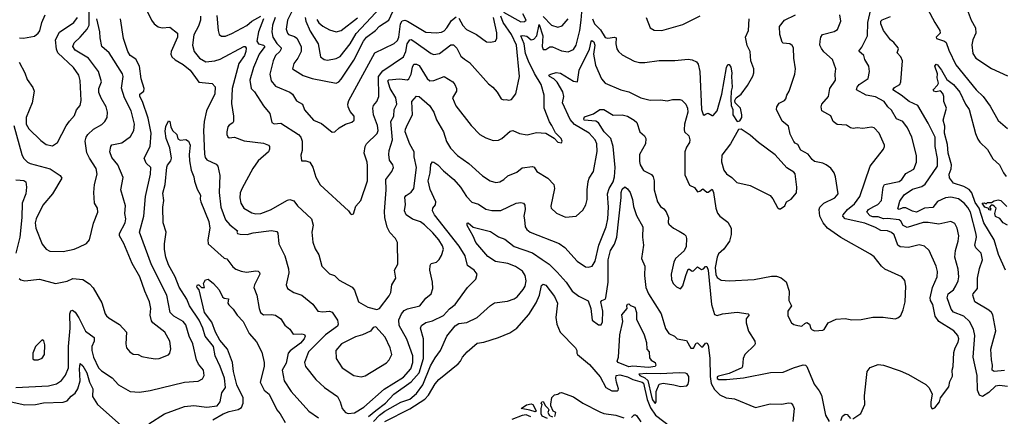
# Model space of a CAD drawing. Extents: x 1443846 to 1577407, y 839182 to 927291.
# Tile 125 of 256: x 1460016 to 1467481, y 889325 to 892338. Entities that reach past the tile are written whole.
import ezdxf

# ---------------------------------------------------------------- set-up
doc = ezdxf.new("R2010")
doc.units = 0

msp = doc.modelspace()

# ---------------------------------------------------------------- linework, layer by layer
at = {"layer": '0CON20XD'}
for points in [[(1460932, 892505), (1461013.7, 892333.7), (1461035.7, 892305.7), (1461065, 892283.6), (1461095, 892276.7), (1461155, 892279.5), (1461213.1, 892235), (1461211.2, 892205), (1461163.8, 892095), (1461162.3, 892075), (1461169.2, 892055), (1461193.6, 892033.6), (1461255, 891997.9), (1461307.3, 891955), (1461349.7, 891899.7), (1461375, 891863.1), (1461474, 891854), (1461497.5, 891827.5), (1461494.1, 891774.1), (1461432.5, 891645), (1461414.6, 891565), (1461410.3, 891495), (1461416.5, 891316.5), (1461421.7, 891291.7), (1461435, 891272.7), (1461505, 891240), (1461517.8, 891225), (1461533.6, 891155), (1461528.8, 891025), (1461541.9, 890915), (1461576.5, 890816.5), (1461609.4, 890779.4), (1461667.5, 890735), (1461662.5, 890725), (1461667.5, 890715), (1461687.7, 890707.7), (1461740, 890705), (1461785, 890718.1), (1461925, 890735.5), (1461965, 890730), (1461974.1, 890715.9), (1461980, 890635), (1462025, 890543.8), (1462053.3, 890445), (1462055.6, 890415), (1462037.1, 890325), (1462046, 890295), (1462095, 890265.8), (1462155, 890246.2), (1462238, 890178), (1462275, 890124.2), (1462315, 890117.9), (1462363.6, 890123.6), (1462385, 890117.1), (1462424.4, 890055), (1462431.1, 890025), (1462425, 890009.2), (1462335, 889943.8), (1462206.4, 889815), (1462175.5, 889735), (1462183.7, 889703.7), (1462260.8, 889605), (1462326, 889545), (1462425, 889475.6), (1462445.3, 889435.3), (1462461.5, 889385), (1462485.4, 889355.4), (1462506.1, 889346.1), (1462555, 889353.2), (1462624.7, 889395), (1462779, 889531), (1462925, 889623.3), (1462980.7, 889685), (1462996.7, 889735), (1462995.3, 889784.7), (1462951.6, 889911.6), (1462893.4, 890015), (1462890.9, 890059.1), (1462911.1, 890105), (1462931.5, 890128.5), (1462955, 890142), (1463050.8, 890165), (1463096, 890224), (1463134.6, 890255.4), (1463147.1, 890295), (1463146.5, 890345), (1463126.5, 890435), (1463128.1, 890471.9), (1463135, 890486.2), (1463175, 890496.2), (1463196.1, 890516.1), (1463213.4, 890546.6), (1463228, 890595), (1463220.7, 890620.7), (1463193.2, 890665), (1463148.6, 890718.6), (1463085, 890780.8), (1463055, 890801.5), (1462995, 890821.9), (1462946.4, 890856.4), (1462933.6, 890885), (1462940, 890935), (1462935, 890990), (1462945, 891003.1), (1462985, 891028.5), (1463003.8, 891055), (1463024.6, 891215), (1463007.3, 891295), (1463006, 891335), (1462972.7, 891392.7), (1462938.9, 891485), (1462940, 891505), (1462955, 891542), (1462993.4, 891615), (1462990, 891715), (1463025, 891756.7), (1463045, 891754.2), (1463122.5, 891685), (1463155.6, 891635), (1463176.9, 891576.9), (1463228.8, 891485), (1463252.6, 891412.6), (1463282.1, 891362.1), (1463335.9, 891305.9), (1463420, 891245), (1463525, 891152.9), (1463584, 891115), (1463625, 891101.8), (1463655, 891106.7), (1463687.5, 891125), (1463717.1, 891152.9), (1463785, 891180), (1463825, 891213.3), (1463905, 891223.1), (1463916.8, 891216.8), (1463936, 891185), (1464019.2, 891135), (1464066.9, 891086.9), (1464070.9, 891055), (1464042.5, 890922.5), (1464046, 890905), (1464085, 890867.1), (1464155, 890838.1), (1464234.3, 890845.7), (1464285, 890891.2), (1464307.6, 890932.4), (1464317.7, 890972.3), (1464317.3, 891045), (1464325, 891107.5), (1464334.4, 891135), (1464366.7, 891185), (1464394.6, 891335.4), (1464391.6, 891395), (1464378.4, 891425), (1464333.1, 891475), (1464222.4, 891542.4), (1464188.8, 891578.8), (1464130.6, 891705), (1464142.4, 891755), (1464135, 891788.9), (1464092.2, 891862.2), (1464065, 891888.1), (1464033.8, 891905), (1464028.8, 891915), (1464042.5, 891925), (1464083.7, 891936.3), (1464115, 891932.2), (1464215, 891870.5), (1464245, 891866.2), (1464258.8, 891955), (1464336.8, 892113.2), (1464348.7, 892171.3), (1464355, 892179.6), (1464368.9, 892168.9), (1464377.1, 892145), (1464366.2, 892075), (1464381.7, 891991.7), (1464428.1, 891888.1), (1464455.4, 891855.4), (1464573.9, 891803.9), (1464635, 891789.4), (1464725, 891744.3), (1464795, 891725.7), (1464877.8, 891727.8), (1464925, 891721.4), (1464965, 891730.6), (1465020.5, 891730.5), (1465035.4, 891725.4), (1465067.2, 891697.2), (1465079.4, 891665), (1465081.1, 891635), (1465055.6, 891545), (1465052.7, 891502.7), (1465056.2, 891486.2), (1465088.8, 891455), (1465096.7, 891425), (1465094.4, 891405), (1465070.5, 891369.5), (1465059, 891335), (1465058.7, 891158.7), (1465095, 891082), (1465132.7, 891062.7), (1465155, 891030), (1465173.3, 891035), (1465195, 891053.8), (1465225, 891026.7), (1465235, 891026.7), (1465265, 891050), (1465276, 891026), (1465294.7, 890905), (1465307.9, 890867.9), (1465325, 890845.7), (1465385, 890799.2), (1465410, 890755), (1465409.4, 890705), (1465396.5, 890655), (1465354.6, 890595.4), (1465315, 890558.9), (1465303.7, 890533.7), (1465288.9, 890455), (1465295, 890403.3), (1465305, 890378.8), (1465335, 890360), (1465395, 890354.3), (1465585, 890364.3), (1465715, 890389.6), (1465755, 890388.9), (1465788.3, 890378.3), (1465826.6, 890346.6), (1465850, 890275), (1465847.1, 890205), (1465868.6, 890165), (1465840.6, 890125), (1465839.7, 890089.7), (1465868, 890035), (1465885, 890023.1), (1465915.5, 890015.5), (1465945, 890010), (1465968.6, 890031.4), (1465985, 890036.8), (1466003.8, 890025), (1466015, 889992), (1466025, 889981.4), (1466045, 889975.7), (1466105, 889980), (1466116.7, 889985), (1466145, 890036), (1466207.3, 890062.7), (1466275, 890069.2), (1466325, 890058), (1466395, 890060), (1466485, 890079.2), (1466562.3, 890077.7), (1466655, 890066.7), (1466675, 890073.3), (1466697.7, 890092.3), (1466715.6, 890134.4), (1466729.4, 890195), (1466735.7, 890315), (1466726.8, 890356.8), (1466705, 890383.8), (1466575, 890443.3), (1466550, 890465), (1466495.4, 890535.4), (1466467.6, 890557.6), (1466243, 890683), (1466141.1, 890755), (1466109.1, 890795), (1466081.8, 890845), (1466078.1, 890895), (1466082.9, 890915), (1466114, 890945), (1466197.5, 890985), (1466220.6, 891015), (1466202, 891145), (1466192, 891175), (1466165, 891210), (1466131.2, 891235), (1466105, 891248.1), (1466041.4, 891261.4), (1466024.7, 891274.7), (1465995, 891315.5), (1465937.8, 891347.8), (1465915, 891388.8), (1465895, 891398.8), (1465885, 891413.3), (1465857.9, 891467.9), (1465845, 891528), (1465796.7, 891566.7), (1465753.3, 891655), (1465756.7, 891675), (1465775, 891703.3), (1465815.6, 891724.4), (1465824.3, 891735.7), (1465832.5, 891765), (1465851.1, 891795), (1465893.3, 891925), (1465898.8, 891965), (1465884.5, 892045), (1465882.6, 892122.6), (1465872.7, 892142.7), (1465855, 892153.8), (1465805, 892159.2), (1465795.8, 892165.8), (1465780, 892225), (1465777.5, 892285), (1465815, 892334.3), (1465897.5, 892375)], [(1462180.3, 892355), (1462186.2, 892325), (1462219.3, 892249.3), (1462279.6, 892155), (1462295.7, 892055), (1462324.3, 892034.3), (1462350.2, 892030.2), (1462415, 892041.5), (1462445, 892057.3), (1462521.1, 892155), (1462567.6, 892232.4), (1462788.3, 892471.7)], [(1459971.6, 891535), (1460032.3, 891315), (1460045, 891286.9), (1460075, 891256.7), (1460095, 891246.4), (1460245.8, 891205), (1460323.3, 891155), (1460336.2, 891135), (1460265.5, 891015), (1460192.2, 890927.8), (1460141.6, 890825), (1460134.1, 890795), (1460137.7, 890755), (1460185, 890633.3), (1460216.2, 890595), (1460245, 890579.4), (1460345, 890577.1), (1460427.5, 890595), (1460465, 890609.2), (1460521.7, 890638.3), (1460545.8, 890665), (1460575, 890793.3), (1460608.6, 890875), (1460605.7, 890905), (1460583.8, 890943.8), (1460578.9, 891025), (1460583.8, 891085), (1460603.3, 891165), (1460595, 891207.5), (1460544, 891285), (1460525, 891327.5), (1460512.9, 891415), (1460520, 891445), (1460533.4, 891466.6), (1460575, 891505.6), (1460637.4, 891542.6), (1460660, 891565), (1460678.1, 891595), (1460680.5, 891635), (1460671.2, 891675), (1460632.2, 891742.2), (1460615.3, 891785), (1460615.8, 891815), (1460636.6, 891865), (1460612.7, 891945), (1460536, 892046), (1460436, 892106), (1460418.8, 892135), (1460428.1, 892161.9), (1460475, 892204.1), (1460526.9, 892265), (1460542.2, 892295), (1460541.1, 892445)], [(1461386, 892365), (1461385.3, 892335), (1461371.3, 892288.7), (1461335, 892222), (1461324.6, 892145), (1461337.8, 892095), (1461377.8, 892045), (1461428, 892018), (1461495, 892024), (1461535, 892037.5), (1461715, 892134.5), (1461725, 892134.2), (1461731.7, 892121.7), (1461730.6, 892095), (1461719.5, 892065), (1461678.1, 892005), (1461626.5, 891815), (1461620.8, 891700.8), (1461636.2, 891605), (1461636.2, 891565), (1461632.5, 891555), (1461605, 891537.5), (1461595, 891523.3), (1461585.7, 891485), (1461587.1, 891465), (1461595, 891446.7), (1461605, 891441.2), (1461645, 891444.2), (1461717.4, 891417.4), (1461865, 891400.6), (1461903.3, 891385), (1461910.8, 891375), (1461910.8, 891355), (1461902.5, 891335), (1461824.3, 891265.7), (1461782.2, 891207.8), (1461701.8, 891058.2), (1461688, 891022), (1461685.3, 890985), (1461693.1, 890945), (1461714.5, 890905), (1461775, 890870), (1461805, 890862.8), (1461845, 890865.4), (1461916.2, 890893.8), (1462045, 890967.3), (1462065, 890973.1), (1462095, 890962.5), (1462123.1, 890923.1), (1462229.2, 890825), (1462242, 890778), (1462230, 890725), (1462237.9, 890647.9), (1462255, 890596.2), (1462283, 890553), (1462305.8, 890465), (1462365, 890408.8), (1462402.5, 890395), (1462438.9, 890358.9), (1462536.7, 890306.7), (1462553.6, 890283.6), (1462584.4, 890195), (1462654.5, 890154.5), (1462722.3, 890137.7), (1462745, 890144), (1462818.3, 890241.7), (1462830.9, 890265), (1462837.8, 890325), (1462866.6, 890373.4), (1462857.1, 890435), (1462881.7, 890481.7), (1462880.6, 890645), (1462864.4, 890675), (1462821.7, 890721.7), (1462802.3, 890762.3), (1462785.4, 890835), (1462781.4, 890881.4), (1462793.5, 891045), (1462791.2, 891125), (1462837.1, 891185), (1462848.9, 891215), (1462844.4, 891235), (1462820.2, 891270.2), (1462814.7, 891315), (1462818, 891345), (1462843.2, 891425), (1462830.7, 891565), (1462852.2, 891605), (1462854.7, 891655), (1462874.1, 891695.9), (1462868.4, 891745), (1462825.3, 891815), (1462806.2, 891873.8), (1462815, 891879.7), (1462895, 891887.1), (1462955, 891881.8), (1462965, 891888.5), (1462984.8, 891925), (1462994.1, 891975.9), (1463005, 891998.6), (1463025, 892000), (1463045, 891990.8), (1463105, 891891.1), (1463125, 891873.1), (1463155, 891875.7), (1463235, 891907.1), (1463299.4, 891865), (1463315.6, 891845), (1463327.3, 891815), (1463326.4, 891795), (1463296.7, 891745), (1463323.1, 891683.1), (1463438.6, 891535), (1463505, 891465.7), (1463549.5, 891439.5), (1463605, 891420.9), (1463645, 891422.2), (1463672, 891435), (1463735, 891491.1), (1463755, 891496.7), (1463805, 891474.3), (1463864.3, 891464.3), (1463935, 891480), (1464006.1, 891476.1), (1464068, 891438), (1464095, 891407.5), (1464125, 891402.5), (1464130, 891415), (1464122.5, 891435), (1464079.5, 891479.5), (1464050, 891535), (1464032.1, 891562.1), (1463993.1, 891665), (1463992.5, 891765), (1463970.4, 891845), (1463918.2, 891928.2), (1463872.7, 892022.7), (1463850.7, 892080.7), (1463841, 892155), (1463814.7, 892215), (1463831.8, 892218.2), (1463861.8, 892211.8), (1463895, 892183.4), (1463915, 892188.8), (1463937.2, 892215), (1463955, 892300), (1463981.6, 892215), (1463977.4, 892135), (1463985, 892110), (1464005, 892110), (1464035, 892130.9), (1464055, 892132.3), (1464125, 892100.4), (1464175, 892093.6), (1464215, 892111.8), (1464234.7, 892145), (1464264, 892256), (1464272.8, 892332.8), (1464284.2, 892455.8)], [(1462092, 892425), (1462046.6, 892335), (1462035.9, 892265), (1462045, 892235.7), (1462054.5, 892225), (1462099.5, 892209.5), (1462116.7, 892196.7), (1462150.7, 892135), (1462149.6, 892095), (1462125, 892045.8), (1462093.1, 892005), (1462085, 891963.3), (1462164.7, 891914.7), (1462232.1, 891892.1), (1462415, 891855.5), (1462435, 891866.7), (1462453.2, 891886.8), (1462548.8, 892031.2), (1462622.9, 892175), (1462645, 892204.1), (1462714.1, 892255.9), (1462745, 892287.7), (1462815, 892334.3), (1462874.4, 892465)], [(1467505, 889550.8), (1467445, 889558.9), (1467415, 889555.4), (1467363.5, 889506.5), (1467315, 889475.6), (1467292.5, 889485), (1467277.5, 889525), (1467276.3, 889635), (1467245.9, 889775.9), (1467258.9, 889938.9), (1467246.8, 889986.8), (1467216.9, 890045), (1467175, 890086), (1467095, 890115.5), (1467078.1, 890138.1), (1467047.5, 890225), (1467055.3, 890255), (1467095, 890287.3), (1467113.9, 890316.1), (1467130.9, 890355), (1467136.6, 890385), (1467132.2, 890442.2), (1467106.1, 890535), (1467110.4, 890585), (1467131.1, 890655), (1467135.4, 890695.4), (1467124.5, 890755), (1467105, 890790.8), (1467075, 890805.6), (1466985.4, 890785.4), (1466905, 890797.6), (1466866.9, 890796.9), (1466745, 890758.6), (1466715.2, 890775.2), (1466698, 890808), (1466685, 890817.9), (1466595, 890828.8), (1466565, 890824.1), (1466525, 890840), (1466485, 890841.4), (1466465, 890848.9), (1466439.4, 890875), (1466452.2, 890895), (1466491.3, 890918.7), (1466522.2, 890935), (1466549.1, 890965), (1466563.3, 891065), (1466573.8, 891086.2), (1466685, 891109.6), (1466704.5, 891125), (1466735, 891170), (1466795, 891202.5), (1466814.5, 891255), (1466816.2, 891305), (1466779.1, 891445), (1466746.1, 891516.1), (1466712.9, 891565), (1466665, 891585.8), (1466625, 891650), (1466597.1, 891675), (1466570, 891715), (1466505, 891751.6), (1466435.1, 891765.1), (1466361.4, 891805), (1466366.7, 891825), (1466381.8, 891845), (1466448, 891892), (1466460, 891945), (1466454.6, 891985), (1466424.7, 892034.7), (1466415.7, 892065), (1466377.5, 892097.5), (1466400.9, 892129.1), (1466444.5, 892215), (1466446.3, 892315), (1466468.2, 892415)], [(1466899.1, 892419.1), (1466953.4, 892315), (1466993.1, 892255), (1466994.4, 892235), (1466965.8, 892205), (1466966.2, 892195), (1467028, 892175), (1467041.5, 892165), (1467059.6, 892105), (1467114, 891994), (1467268.5, 891805), (1467321.4, 891755), (1467375, 891681.2), (1467435, 891570.8), (1467505, 891510.8)], [(1467191.4, 892435), (1467230, 892335), (1467263.1, 892275), (1467265.7, 892235), (1467242.9, 892185), (1467234.5, 892145.5), (1467241.7, 892081.7), (1467265, 892044.2), (1467385, 891965.6), (1467505, 891911.9)], [(1459985, 889545.4), (1460235, 889556.2), (1460295, 889571.5), (1460333.1, 889596.9), (1460362.6, 889637.4), (1460385.3, 889694.7), (1460386, 889855), (1460399, 889995), (1460395.3, 890104.7), (1460402.6, 890127.4), (1460415, 890132.9), (1460435, 890115.7), (1460462.9, 890072.9), (1460515, 889971.9), (1460579.2, 889925), (1460579.4, 889895), (1460563.3, 889855), (1460561.5, 889825), (1460574.4, 889775), (1460614.3, 889694.3), (1460635, 889670.5), (1460717.4, 889617.4), (1460764, 889565), (1460853, 889513), (1460925, 889509.5), (1461005, 889521.5), (1461265, 889585.5), (1461367.9, 889592.1), (1461400.9, 889609.1), (1461414.3, 889635), (1461408.5, 889675), (1461372.2, 889722.2), (1461356.9, 889755), (1461327.9, 889875), (1461301.1, 889935), (1461275, 890020.8), (1461255, 890045.5), (1461184.4, 890085), (1461155.5, 890115), (1461131.2, 890245), (1461014.7, 890474.7), (1460924.6, 890725), (1460956.7, 890845), (1460968.5, 890995), (1461006.2, 891165), (1461010.4, 891215), (1460975, 891247.8), (1460959.1, 891285), (1461005.7, 891375), (1461011.6, 891475), (1460990.7, 891590.7), (1460947, 891715), (1460925.8, 891755), (1460927.4, 891772.6), (1460955.7, 891794.3), (1460960, 891815), (1460937.3, 891887.3), (1460923.7, 891985), (1460895, 892036.9), (1460853.1, 892065), (1460834.5, 892095), (1460803.5, 892195), (1460779.2, 892345)], [(1460011.8, 892015), (1460054.6, 891935), (1460072.1, 891882.1), (1460115, 891823.1), (1460125.3, 891795), (1460110.4, 891705), (1460063.9, 891595), (1460065.3, 891545), (1460085, 891509.1), (1460175, 891419.4), (1460215, 891390), (1460265, 891380), (1460302.9, 891405), (1460368.5, 891531.5), (1460392.4, 891567.6), (1460431.1, 891608.9), (1460447.5, 891652.5), (1460474.4, 891685), (1460481.8, 891725), (1460473.6, 891876.4), (1460464.5, 891915), (1460424.5, 891975), (1460305.3, 892085.3), (1460294.1, 892114.1), (1460286, 892185), (1460318.3, 892241.7), (1460425, 892316.4), (1460455, 892354.5)], [(1460015, 892199.1), (1460045, 892198.2), (1460127.4, 892212.6), (1460155, 892234.2), (1460167.1, 892252.9), (1460183.8, 892315), (1460208.8, 892375)], [(1460772.9, 890022.9), (1460825.6, 889965), (1460819.4, 889875), (1460825.8, 889845), (1460850.8, 889815), (1460875, 889797.8), (1460915, 889794.3), (1460940.7, 889780.7), (1460995, 889768.6), (1461045, 889761.9), (1461074.3, 889764.3), (1461145, 889792), (1461154.4, 889805.6), (1461162.1, 889837.9), (1461152.9, 889895), (1461115.3, 889965.3), (1461025, 890036.5), (1461015, 890050.8), (1461006, 890094), (1461008.9, 890145), (1461000.4, 890195), (1460964.8, 890274.8), (1460926.7, 890385), (1460867.5, 890485), (1460805, 890638), (1460773.3, 890695), (1460773.5, 890715), (1460815.5, 890795.5), (1460821.3, 890825), (1460813.5, 890865), (1460818.2, 890925), (1460781.5, 891045), (1460799.1, 891139.1), (1460760.5, 891235), (1460715, 891290.6), (1460698.5, 891335), (1460705.4, 891374.6), (1460715, 891386.9), (1460788.9, 891401.1), (1460855, 891450.8), (1460880, 891495), (1460885.3, 891545), (1460859.7, 891645), (1460810, 891745), (1460787.2, 891817.2), (1460800, 891905), (1460796.1, 891926.1), (1460695, 892085.6), (1460638.6, 892135), (1460625, 892200), (1460622.5, 892245), (1460600, 892345)], [(1461509.2, 892369.2), (1461520.6, 892255), (1461529.2, 892225), (1461545, 892211.9), (1461575, 892211.5), (1461625, 892232.1), (1461737.5, 892292.5), (1461776.8, 892325), (1461843.8, 892365)], [(1461863.3, 892345), (1461826.9, 892245), (1461814.8, 892175), (1461825.6, 892155), (1461864.5, 892144.5), (1461874.3, 892135), (1461831, 892075), (1461789.2, 891975), (1461761.7, 891878.3), (1461770, 891815), (1461795, 891789.2), (1461863.5, 891683.5), (1461911.4, 891625), (1461927, 891557), (1461945, 891545.7), (1461995, 891551.5), (1462130.8, 891465), (1462146.9, 891445), (1462156.8, 891415), (1462157.1, 891345), (1462148.5, 891308.5), (1462152.5, 891265), (1462185.8, 891265.8), (1462215.8, 891255), (1462238.8, 891218.8), (1462260.8, 891140.8), (1462293.4, 891083.4), (1462507.5, 890885), (1462525, 890862.5), (1462535, 890857.5), (1462546.1, 890863.9), (1462565, 890922.5), (1462602.5, 890965), (1462653.5, 891115), (1462653.3, 891226.7), (1462650.4, 891255), (1462627.8, 891325), (1462634.7, 891375.3), (1462644.7, 891395.3), (1462725, 891473.3), (1462732.5, 891495), (1462729.6, 891535), (1462698.9, 891615), (1462694.4, 891665.6), (1462698.8, 891685), (1462722.7, 891717.3), (1462739.5, 891755), (1462736.8, 891905), (1462769.7, 891950.3), (1462925, 892056.2), (1462943.3, 892095), (1462954.5, 892155), (1462974.7, 892185.3), (1462985, 892186.5), (1463005, 892174.6), (1463135, 892079.6), (1463155, 892072.5), (1463199.5, 892080.5), (1463285, 892146.9), (1463305, 892147.5), (1463330.2, 892120.2), (1463361.1, 892061.1), (1463388.4, 892038.4), (1463425, 892012.2), (1463570.2, 891850.2), (1463604, 891825), (1463636.5, 891786.5), (1463665.7, 891735.7), (1463685, 891728), (1463705, 891732.5), (1463725, 891726), (1463745, 891732), (1463776.9, 891775), (1463806.5, 891905), (1463783.2, 892145), (1463744.5, 892225), (1463680.7, 892315), (1463663.2, 892365)], [(1461953.5, 892355), (1461931.9, 892295), (1461928.1, 892245), (1461935.8, 892205), (1461965, 892156.8), (1461996.9, 892125), (1461998.9, 892115), (1461987.5, 892095), (1461955.7, 892064.3), (1461937.3, 892025), (1461912.5, 891925), (1461922.8, 891872.7), (1461955, 891833.8), (1462065, 891786.1), (1462083, 891773), (1462115, 891721.4), (1462160, 891695), (1462175, 891653.8), (1462244.2, 891575), (1462305, 891548.5), (1462385, 891484), (1462405, 891486), (1462438.8, 891515)], [(1462269.7, 892339.7), (1462285, 892312.5), (1462315, 892287.5), (1462365, 892260.8), (1462415, 892244.5), (1462453.1, 892255), (1462578.2, 892351.8)], [(1462438.8, 891515), (1462486.1, 891543.9), (1462535, 891558.1), (1462551.1, 891575), (1462550.5, 891605), (1462520.6, 891640.6), (1462506.4, 891675), (1462503.7, 891696.3), (1462510, 891725), (1462708.9, 892085), (1462855, 892156.8), (1462879.7, 892180.3), (1462889.6, 892205), (1462904, 892306), (1462915, 892330), (1462935, 892333.3), (1462955, 892326.9), (1463095, 892243.8), (1463175, 892238.5), (1463215, 892242.5), (1463235, 892252.9), (1463255, 892274.6), (1463288.8, 892331.2), (1463325, 892359.6)], [(1463345, 892349.6), (1463375, 892294.5), (1463402.8, 892262.8), (1463480, 892225), (1463555, 892169.2), (1463585.9, 892165.9), (1463624.4, 892175.6), (1463632.6, 892197.4), (1463632.7, 892237.3), (1463608, 892355)], [(1463685, 892394.7), (1463815, 892320.9), (1463844.3, 892324.3), (1463856.2, 892335), (1463831.2, 892381.2)], [(1463985, 892361.4), (1464047.1, 892295), (1464095, 892281.5), (1464129.1, 892290.9), (1464175.3, 892344.7)], [(1464358.9, 892345), (1464374.9, 892304.9), (1464420.1, 892260.1), (1464455, 892201.5), (1464475, 892197.3), (1464525, 892204.4), (1464539.3, 892199.3), (1464536.6, 892153.4), (1464544.5, 892115), (1464555.7, 892095), (1464585, 892070), (1464675, 892023.3), (1464715, 892013.3), (1464755, 892012.5), (1464865, 892027.5), (1464983, 892027), (1465085, 892036.7), (1465115, 892032), (1465146.9, 892016.9), (1465159.9, 891999.9), (1465172.3, 891945), (1465185.4, 891655.4), (1465198.3, 891618.3), (1465205, 891613.3), (1465215, 891618.8), (1465235, 891628.8), (1465265, 891608.8), (1465275, 891608.8), (1465305, 891646.2), (1465338.7, 891771.3), (1465374, 891975), (1465385, 891996.2), (1465395, 891996.7), (1465407.3, 891977.3), (1465416, 891935), (1465412.5, 891905), (1465418.8, 891825), (1465409.2, 891795), (1465406.7, 891735), (1465410, 891685), (1465423.3, 891655), (1465423.3, 891615), (1465455, 891563.3), (1465475, 891570), (1465490, 891595), (1465492, 891615), (1465481.2, 891665), (1465440, 891705), (1465437.5, 891725), (1465447.5, 891745), (1465485, 891771.2), (1465535, 891836.7), (1465575, 891907.5), (1465581.2, 891935), (1465581.2, 891965), (1465558.8, 892025), (1465554, 892095), (1465531.7, 892141.7), (1465519.2, 892205), (1465542.2, 892255), (1465545.6, 892345)], [(1464765.7, 892355), (1464795, 892276.2), (1464827.3, 892257.3), (1464884.3, 892254.3), (1465045, 892302.2), (1465175, 892367.5)], [(1466333.9, 889306.1), (1466392.3, 889347.7), (1466423.3, 889415), (1466421.7, 889481.7), (1466440.8, 889665), (1466465, 889696.2), (1466525, 889718.1), (1466565, 889714.4), (1466691.1, 889671.1), (1466755, 889643.1), (1466886.8, 889566.8), (1466911.7, 889541.7), (1466934, 889495), (1466924.2, 889435.8), (1466925, 889400), (1466935, 889382.5), (1466955, 889388.8), (1466990, 889435), (1466996.7, 889465), (1467059.7, 889550.3), (1467069.5, 889590.5), (1467088.9, 889631.1), (1467085.6, 889675), (1467093.1, 889705), (1467098.9, 889811.1), (1467107.8, 889845), (1467131.1, 889888.9), (1467135.5, 889915), (1467128.8, 889938.8), (1467099.2, 889975), (1466985.9, 890045.9), (1466956.4, 890086.4), (1466940.4, 890175), (1466921.6, 890205), (1466919.1, 890225), (1466937.9, 890305), (1466973.5, 890385), (1466975.5, 890425), (1466965.4, 890465), (1466912.9, 890585), (1466875, 890618.1), (1466835, 890628.5), (1466755, 890608.4), (1466691.8, 890611.8), (1466675, 890625.6), (1466645, 890704.4), (1466625, 890722.5), (1466595, 890734), (1466545, 890737.1), (1466505, 890760.6), (1466425, 890792.6), (1466275, 890826), (1466257.3, 890845), (1466259.1, 890855), (1466293.3, 890895), (1466345, 890940), (1466384.7, 890995.3), (1466465, 891224), (1466565, 891353.3), (1466574, 891375), (1466572, 891385), (1466532.9, 891475), (1466495.8, 891515), (1466475, 891521.1), (1466408, 891512), (1466365, 891516.2), (1466335, 891511.7), (1466315, 891516.3), (1466285, 891537.3), (1466215, 891541.5), (1466183.6, 891563.6), (1466165, 891607.1), (1466098.8, 891645), (1466093.8, 891675), (1466098, 891695), (1466149.2, 891755), (1466159.2, 891815), (1466202.4, 891877.6), (1466199.3, 891925), (1466204.6, 891965), (1466178.2, 892035), (1466112.7, 892092.7), (1466095, 892117.5), (1466082.2, 892145), (1466084.4, 892175.6), (1466090, 892205), (1466103.3, 892225), (1466191.7, 892248.3), (1466217.2, 892262.8), (1466240.8, 892325), (1466233.1, 892375)], [(1467483.2, 889673.2), (1467405, 889666.4), (1467389.5, 889675), (1467392.3, 889715), (1467384.1, 889755), (1467380, 889835), (1467416.9, 889975), (1467393.8, 890095), (1467385, 890113.1), (1467365, 890131.9), (1467257.5, 890195), (1467242.9, 890245), (1467244.3, 890255), (1467279.2, 890295), (1467278.2, 890375), (1467293, 890447), (1467316.2, 890515), (1467304.7, 890564.7), (1467265.9, 890605.9), (1467256.8, 890625), (1467270.3, 890685), (1467268.7, 890708.7), (1467224.3, 890875), (1467205, 890911.2), (1467176.7, 890945), (1467135, 890976.8), (1467075, 890990.3), (1467034.8, 890985.2), (1466975, 890957.3), (1466939.3, 890910.7), (1466875, 890906.9), (1466815, 890877.1), (1466784.5, 890884.5), (1466735, 890908.3), (1466711.9, 890908.1), (1466685, 890895.6), (1466675, 890901.2), (1466689.6, 890960.4), (1466721.9, 891008.1), (1466785, 891049.7), (1466855, 891072), (1466881.9, 891088.1), (1466974.6, 891225), (1466975, 891282.5), (1466956.7, 891375), (1466958.2, 891445), (1466905, 891550.9), (1466825.7, 891685.7), (1466758.9, 891715), (1466698.9, 891765), (1466637.1, 891805), (1466648.3, 891821.7), (1466690, 891845), (1466697.1, 891865), (1466710, 892025), (1466696, 892056), (1466670, 892085), (1466680, 892115), (1466676.2, 892125), (1466643.8, 892163.8), (1466617.5, 892185), (1466565, 892255.7), (1466543.9, 892305), (1466545.9, 892325), (1466555, 892337.2), (1466617.3, 892362.7)], [(1467491.2, 890435), (1467438.4, 890555), (1467403.8, 890665), (1467327.3, 890795), (1467291.7, 890905), (1467259.5, 890949.5), (1467235, 891022.9), (1467215, 891047.8), (1467175, 891071.6), (1467095, 891095.4), (1467065.8, 891135.8), (1467063.5, 891165), (1467079.6, 891205), (1467081.2, 891235), (1467056.4, 891325), (1467049.8, 891389.8), (1467028.8, 891475), (1467029.6, 891529.6), (1467018, 891575), (1467043.5, 891665), (1467022.2, 891715), (1467023.5, 891755), (1467016, 891776), (1466997.3, 891797.3), (1466965, 891790.3), (1466948.2, 891795), (1466940.8, 891805), (1466975, 891839.6), (1466981.9, 891855), (1466972.7, 891895), (1466975.7, 891925.7), (1466953.8, 891983.8), (1466965, 891999.1), (1466975.9, 891995), (1467005.2, 891955.2), (1467045, 891882.2), (1467095, 891846.5), (1467145, 891787.9), (1467186.4, 891696.4), (1467215.3, 891655), (1467262.2, 891472.2), (1467279.8, 891429.8), (1467296.2, 891406.2), (1467355, 891352.9), (1467395, 891280), (1467445.3, 891235.3), (1467475.3, 891175.3), (1467496.7, 891146.7)], [(1462659.3, 889325), (1462715, 889368.9), (1462788.2, 889425), (1462852.6, 889495), (1462985, 889587.3), (1463043.7, 889655), (1463076.6, 889765), (1463078, 889915), (1463053.5, 889995), (1463063.1, 890015), (1463095, 890039.1), (1463145, 890049.6), (1463228.5, 890091.5), (1463275, 890141.8), (1463316.9, 890175), (1463410.8, 890305), (1463473.4, 890366.6), (1463484.2, 890405), (1463460.8, 890435), (1463410.3, 890470.3), (1463393.7, 890545), (1463348.1, 890618.1), (1463161.3, 890855), (1463145.6, 890885), (1463147.5, 890905), (1463169.2, 890930.8), (1463170.4, 890955), (1463128.4, 891048.4), (1463112.6, 891115), (1463127.8, 891175), (1463133.3, 891236.7), (1463145, 891256.9), (1463155, 891256.5), (1463185, 891234.5), (1463228.5, 891188.5), (1463307.5, 891125), (1463357.8, 891065), (1463402.2, 890995), (1463445, 890952.9), (1463495, 890935.7), (1463549.6, 890899.6), (1463595, 890888.5), (1463665, 890888.5), (1463780, 890945), (1463815, 890950), (1463835, 890944.4), (1463845, 890928.8), (1463849.4, 890895), (1463839.2, 890845), (1463842, 890818), (1463848.6, 890765), (1463860.6, 890745), (1463885, 890723.3), (1464105, 890638.9), (1464147.9, 890607.9), (1464243.1, 890503.1), (1464305, 890461.4), (1464325, 890457.1), (1464355.8, 890465), (1464379.1, 890505), (1464407.3, 890625), (1464462.9, 890765), (1464474.1, 890825), (1464480.6, 890915), (1464473.7, 891015), (1464485.2, 891054.8), (1464515.3, 891105), (1464525.2, 891144.8), (1464530.3, 891215), (1464516.8, 891375), (1464498.7, 891435), (1464448.5, 891485), (1464403.5, 891553.5), (1464385, 891565.8), (1464295, 891573.9), (1464292.5, 891585), (1464299.2, 891600.8), (1464366.5, 891623.5), (1464414.5, 891655.5), (1464445, 891656.7), (1464515, 891611.4), (1464585, 891614.4), (1464625, 891604.4), (1464676, 891575), (1464696.1, 891556.1), (1464717.8, 891485), (1464754.4, 891454.4), (1464764.3, 891435), (1464760.8, 891395), (1464716.4, 891315), (1464715, 891260), (1464721.5, 891235), (1464745, 891192.9), (1464805, 891161.1), (1464819.5, 891145), (1464827.1, 891115), (1464827.1, 891045), (1464850.6, 890955), (1464875, 890920), (1464900.9, 890900.9), (1464918, 890878), (1464934.1, 890835.9), (1464932.3, 890797.7), (1464938, 890785), (1464972, 890755), (1465015, 890730.5), (1465055, 890708.6), (1465066.2, 890695), (1465072.5, 890675), (1465070, 890615), (1465055, 890581.4), (1464988.8, 890525), (1464975, 890496.7), (1464954.4, 890405), (1464957.8, 890365), (1464971.1, 890335), (1464995, 890310), (1465027.1, 890292.9), (1465045, 890316), (1465065.4, 890395), (1465085, 890443.3), (1465095, 890443.3), (1465115, 890428.8), (1465125, 890431.2), (1465155, 890460), (1465185, 890440), (1465200, 890445), (1465215, 890463.3), (1465225, 890463.8), (1465236, 890436), (1465262.1, 890175), (1465285, 890098.6), (1465305, 890091.1), (1465345, 890103.1), (1465457, 890117), (1465540, 890105), (1465546, 890095), (1465523.3, 890065), (1465524.3, 890035), (1465542.8, 889972.8), (1465588.6, 889895), (1465592, 889875), (1465586.2, 889865), (1465514, 889795), (1465501.2, 889765), (1465496.2, 889705), (1465490, 889695), (1465395, 889650), (1465315, 889631.3), (1465304.7, 889625), (1465305, 889612.7), (1465316.7, 889605), (1465375, 889604.2), (1465505, 889618.9), (1465707.3, 889657.3), (1465805, 889661.4), (1465883.3, 889695), (1465955.7, 889715.7), (1465975, 889714.2), (1465984.5, 889704.5), (1466039.4, 889569.4), (1466078, 889518), (1466094.3, 889485), (1466125.5, 889335.5), (1466153.3, 889285)], [(1460995, 889268.5), (1461114.6, 889345.4), (1461265, 889400.4), (1461335, 889407.9), (1461435, 889395.4), (1461512, 889405), (1461535, 889435.7), (1461549, 889505), (1461576.4, 889545), (1461568.6, 889615), (1461536.7, 889705), (1461497.5, 889785), (1461485.9, 889855), (1461422.4, 889935), (1461404.4, 889995), (1461377.1, 890055), (1461302.8, 890165), (1461284.1, 890214.1), (1461224.6, 890305.4), (1461193.9, 890385), (1461144.8, 890475), (1461122.9, 890535), (1461113.4, 890593.4), (1461112.8, 890635), (1461125.4, 890725), (1461104.2, 890795), (1461101, 890915), (1461108.3, 890965), (1461100.7, 891019.3), (1461119.2, 891085), (1461131.2, 891218.8), (1461136.1, 891233.9), (1461161.9, 891265), (1461165.5, 891285), (1461153.8, 891363.8), (1461125.9, 891435.9), (1461119.5, 891490.5), (1461123.6, 891526.4), (1461145, 891570), (1461153.6, 891563.6), (1461160.8, 891525), (1461175, 891496.7), (1461206.1, 891466.1), (1461215, 891433.3), (1461233, 891423), (1461275, 891427.8), (1461296, 891416), (1461308.7, 891385), (1461301, 891315), (1461304.2, 891265.8), (1461315.8, 891195), (1461335.4, 891145.4), (1461340, 891110), (1461361.1, 891051.1), (1461385.8, 891005), (1461383.8, 890975), (1461389.3, 890955), (1461450, 890805), (1461457.1, 890755), (1461441.5, 890665), (1461445.6, 890635), (1461565, 890527.5), (1461585, 890521.2), (1461631.3, 890461.3), (1461655, 890444.2), (1461695, 890428.6), (1461735, 890421.4), (1461805, 890431.4), (1461825, 890427.5), (1461835, 890418.8), (1461836.7, 890405), (1461795.6, 890325), (1461791.4, 890305), (1461814.6, 890245), (1461831.2, 890145), (1461842.5, 890115), (1461865, 890095.8), (1461925, 890100), (1461955, 890094.3), (1461995.6, 890065), (1462026.6, 890016.6), (1462065, 889988), (1462088.8, 889948.8), (1462155, 889951.9), (1462175, 889946.2), (1462180, 889935), (1462172.9, 889915), (1462145, 889882.2), (1462066.2, 889823.8), (1462051.2, 889805), (1462035, 889728.1), (1462006.2, 889675), (1462020, 889595), (1462073.3, 889515), (1462207.1, 889365), (1462280, 889315)], [(1465785, 890901.2), (1465816.3, 890923.7), (1465830, 890955), (1465865.4, 890974.6), (1465906.4, 891023.6), (1465909, 891065), (1465895, 891166.5), (1465885, 891180), (1465832.3, 891212.3), (1465745, 891312.3), (1465618.1, 891405), (1465555, 891459.4), (1465485, 891506.7), (1465467, 891503), (1465404.2, 891395), (1465340.6, 891309.4), (1465337.6, 891257.6), (1465355, 891194), (1465375, 891167.5), (1465415, 891140), (1465452.1, 891102.1), (1465555, 891077.3), (1465705, 891003.3), (1465727, 890977), (1465762.2, 890912.2), (1465775, 890901.2), (1465785, 890901.2)], [(1459985, 891120.9), (1460019.1, 891119.1), (1460045.8, 891115.8), (1460063.1, 891105), (1460068.2, 891065), (1460062, 891015), (1460034.1, 890945), (1460032.6, 890835), (1460015.8, 890685), (1459987.5, 890565)], [(1463976.7, 890516.7), (1464030.8, 890480.8), (1464091.2, 890421.2), (1464158.2, 890345), (1464205.4, 890275.4), (1464255, 890236.9), (1464325, 890203.3), (1464347.1, 890145), (1464356, 890055), (1464405, 890020), (1464425, 890020), (1464435.7, 890044.3), (1464438.1, 890125), (1464421.4, 890195), (1464430, 890205), (1464455.2, 890214.8), (1464460.8, 890225), (1464477, 890345), (1464478.9, 890515), (1464495.2, 890584.8), (1464526.3, 890633.7), (1464542.8, 890685), (1464576.4, 890986.4), (1464576.2, 891025), (1464585, 891051.5), (1464605, 891069.2), (1464625, 891053.8), (1464644.5, 891024.5), (1464662.3, 890972.3), (1464669.4, 890919.4), (1464691.7, 890851.7), (1464741.2, 890765), (1464737.2, 890687.2), (1464745.8, 890624.2), (1464730.8, 890525), (1464756.7, 890465), (1464753.2, 890395), (1464763.2, 890303.2), (1464783.8, 890255), (1464880.6, 890105), (1464911.5, 889991.5), (1464937.1, 889955), (1464980, 889935), (1465001.2, 889915), (1465072.1, 889902.1), (1465105, 889843.3), (1465125, 889843.8), (1465145, 889880), (1465155, 889883.3), (1465185, 889853.3), (1465195, 889853.8), (1465215, 889880), (1465225, 889883.3), (1465235.3, 889865.3), (1465248.3, 889768.3), (1465251.9, 889628.1), (1465259.6, 889575), (1465285, 889529.1), (1465325, 889487.8), (1465372.5, 889465), (1465435, 889458.2), (1465595, 889391.9), (1465705, 889421.2), (1465795, 889417.1), (1465845, 889428.8), (1465865, 889424.4), (1465879.1, 889409.1), (1465887.9, 889385), (1465877.9, 889285)], [(1467505, 890778.1), (1467473.1, 890795), (1467446.6, 890826.6), (1467415, 890842.9), (1467409.2, 890865), (1467420, 890905), (1467405, 890922.5), (1467395, 890930), (1467381.7, 890928.3), (1467370, 890915), (1467379.2, 890899.2), (1467375, 890890), (1467365, 890894.4), (1467362.9, 890902.9), (1467335, 890914.7), (1467314.6, 890945.4), (1467327.7, 890947.7), (1467345, 890940), (1467355, 890950), (1467385, 890950), (1467405, 890962.5), (1467435, 890968.8), (1467455, 890965.7), (1467500, 890920)], [(1462697.5, 889285), (1462744.8, 889335), (1462783.8, 889365), (1462905, 889432.1), (1462973.1, 889455), (1463025, 889497.6), (1463073.5, 889565), (1463130.5, 889709.5), (1463165, 889770.5), (1463206.4, 889825), (1463253.5, 889935), (1463316.8, 890013.2), (1463345, 890030.4), (1463405, 890036.9), (1463484.2, 890075), (1463585, 890166.2), (1463615, 890186.9), (1463715, 890200.5), (1463765, 890218.9), (1463786.7, 890233.3), (1463832.6, 890287.4), (1463847.9, 890315), (1463855.9, 890355), (1463847.7, 890395), (1463828.4, 890428.4), (1463775, 890462), (1463717.5, 890485), (1463622.3, 890502.3), (1463565, 890539.6), (1463474.2, 890645), (1463455, 890693.3), (1463408, 890775), (1463408.8, 890791.2), (1463415, 890793.8), (1463455, 890760.8), (1463585, 890728.1), (1463645, 890689.4), (1463695, 890670), (1463765, 890615.2), (1463905, 890566.7), (1463976.7, 890516.7)], [(1460012, 890372), (1460025, 890361.4), (1460055, 890355.6), (1460165, 890366.5), (1460286.1, 890333.9), (1460375, 890352.5), (1460417.4, 890372.6), (1460495, 890363.3), (1460545, 890330.6), (1460572, 890302), (1460637.5, 890187.5), (1460662.9, 890105), (1460675, 890088.8), (1460695, 890070), (1460772.9, 890022.9)], [(1461480.9, 889299.1), (1461558.8, 889345), (1461605, 889362.9), (1461672.2, 889377.8), (1461698.1, 889391.9), (1461711.1, 889425), (1461709.3, 889465), (1461662.8, 889565), (1461636.3, 889665), (1461629.6, 889735), (1461591.4, 889835), (1461533.9, 889905), (1461500.7, 889965), (1461471.5, 890041.5), (1461416.5, 890115), (1461376.1, 890286.1), (1461360, 890305), (1461358.8, 890315), (1461365, 890323.3), (1461375, 890323.3), (1461393.8, 890303.8), (1461416.2, 890303.8), (1461410, 890335), (1461413.3, 890345), (1461425, 890362.5), (1461445, 890366.7), (1461485, 890334.3), (1461528.5, 890285), (1461552.4, 890232.4), (1461565, 890223.6), (1461597.7, 890217.7), (1461594.6, 890185), (1461600.9, 890170.9), (1461635, 890140), (1461664.7, 890094.7), (1461710, 890045), (1461755.3, 889955.3), (1461811.2, 889891.2), (1461852.5, 889812.5), (1461868.2, 889735), (1461868.1, 889705), (1461839.5, 889585), (1461870, 889525), (1461906.2, 889495), (1461965.3, 889375.3), (1461991.4, 889345), (1462028.1, 889278.1)], [(1462783.2, 889285), (1462975, 889382), (1463086.8, 889455), (1463115.7, 889485), (1463165, 889571.5), (1463193.1, 889605), (1463340, 889725), (1463358.1, 889745), (1463372.5, 889775), (1463408.6, 889815), (1463485, 889881.2), (1463535, 889889.6), (1463646.2, 889925), (1463730.8, 889959.2), (1463785.3, 889994.7), (1463875, 890097.8), (1463932.4, 890187.6), (1463958.1, 890245), (1463971.7, 890318.3), (1463985, 890330), (1464005, 890321.4), (1464070.5, 890235), (1464094.5, 890185), (1464079.8, 890075), (1464088.5, 890025), (1464113.9, 889963.9), (1464229.2, 889845), (1464241.2, 889825), (1464240, 889805), (1464246, 889795), (1464335, 889720), (1464415.8, 889625), (1464460, 889545), (1464505, 889520), (1464545, 889519.2), (1464553.8, 889525), (1464555.5, 889535), (1464540, 889585), (1464535.4, 889615), (1464539.1, 889635), (1464565, 889640.7), (1464625, 889625.2), (1464665, 889605.5), (1464735, 889585.8), (1464746.4, 889576.4), (1464772.6, 889452.6), (1464799, 889389), (1464835.3, 889335), (1465005, 889204.6)], [(1464783.3, 889696.7), (1464665, 889707.3), (1464635, 889700.4), (1464553.8, 889735), (1464545.5, 889745), (1464555.3, 889775), (1464566, 889945), (1464588.1, 890045), (1464581.2, 890095), (1464622.5, 890145), (1464618.8, 890165), (1464625, 890176.7), (1464635, 890178.8), (1464646.4, 890166.4), (1464680, 890155), (1464692.9, 890115), (1464693.6, 890063.6), (1464750.8, 889945), (1464769.1, 889885), (1464771.1, 889835), (1464787.8, 889815), (1464790.4, 889770.4), (1464802.9, 889752.9), (1464833, 889733), (1464839.2, 889715), (1464835, 889704.6), (1464783.3, 889696.7)], [(1462605, 889624.2), (1462635, 889632.9), (1462797.4, 889732.6), (1462816.5, 889755), (1462836.5, 889795), (1462824.5, 889845), (1462786.9, 889926.9), (1462715, 890006.2), (1462695, 889998.8), (1462675, 889973.1), (1462615, 889943.6), (1462561.5, 889928.5), (1462455.8, 889875), (1462413.3, 889825), (1462415.6, 889765.6), (1462460, 889695), (1462550, 889635), (1462605, 889624.2)], [(1460125, 889753.8), (1460155, 889754), (1460185, 889766.2), (1460204, 889795), (1460207.3, 889867.3), (1460198.3, 889898.3), (1460186.4, 889906.4), (1460136, 889855), (1460114.2, 889805), (1460115, 889762.5), (1460125, 889753.8)], [(1459905, 889445.2), (1460055, 889413.2), (1460135.4, 889415.4), (1460195, 889426.8), (1460345, 889432), (1460376.1, 889443.9), (1460405, 889479.2), (1460435, 889502), (1460457.4, 889535), (1460473.2, 889595), (1460469.4, 889685), (1460475, 889726), (1460495, 889710), (1460525.1, 889655.1), (1460545.7, 889585), (1460570.8, 889535), (1460568.2, 889475), (1460604.4, 889415), (1460786.2, 889255)], [(1464835, 889422.9), (1464841.9, 889435), (1464842.7, 889515), (1464865, 889569.5), (1464895, 889577.9), (1464975, 889565.6), (1465025, 889551.2), (1465073, 889557), (1465085, 889570.9), (1465089.5, 889595), (1465088.1, 889628.1), (1465077.6, 889647.6), (1465063.4, 889653.4), (1465015.2, 889655.2), (1464875, 889648.1), (1464768.3, 889651.7), (1464711.2, 889645), (1464716.9, 889635), (1464755, 889618.9), (1464777.7, 889597.7), (1464805, 889476.9), (1464815, 889449.5), (1464835, 889422.9)], [(1464072.5, 889325), (1464080, 889355), (1464060, 889365), (1464042.5, 889405), (1464043, 889417), (1464051.7, 889468.3), (1464071.7, 889488.3), (1464097, 889493), (1464110, 889505), (1464125, 889507.5), (1464215, 889472.5), (1464284.3, 889424.3), (1464415, 889359.2), (1464445, 889348), (1464535, 889334), (1464596.4, 889313.6)], [(1463925, 889359.2), (1463883.3, 889373.3), (1463817.5, 889385), (1463857.5, 889412.5), (1463895, 889420.8), (1463905.8, 889415.8), (1463927.9, 889377.9), (1463930.8, 889365), (1463925, 889359.2)], [(1464018.9, 889308.9), (1463977.6, 889327.6), (1463970.8, 889345), (1463970, 889385), (1463977.5, 889415), (1463970, 889425), (1463973.6, 889436.4), (1463985, 889438.8), (1464003.3, 889405), (1464023.8, 889385), (1464027.5, 889375), (1464020, 889355), (1464031.9, 889331.9), (1464055, 889321.2)], [(1464655, 889316.7), (1464675, 889336.2), (1464685, 889336.7), (1464693, 889333), (1464724.1, 889284.1)], [(1466242.9, 889295), (1466255, 889326.2), (1466275, 889342), (1466288.9, 889338.9), (1466315, 889310)], [(1463891.2, 889321.2), (1463855, 889335.7), (1463825, 889331.7), (1463748.4, 889301.6)]]:
    msp.add_lwpolyline(points, dxfattribs=at)

doc.saveas('drawing.dxf')
